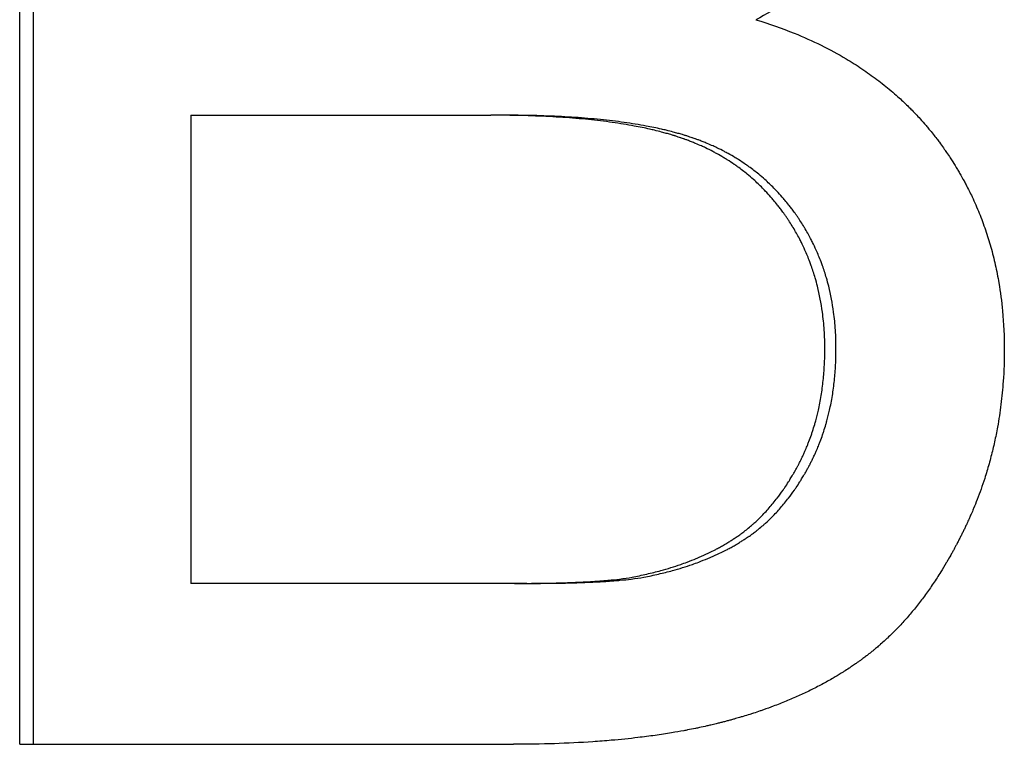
# Model space of a CAD drawing. Extents: x -3.9 to 3.9, y 0 to 10.8.
# Tile 1 of 9: x -1.017 to -0.786, y 4.697 to 4.867. Entities that reach past the tile are written whole.
import ezdxf

# ---------------------------------------------------------------- set-up
doc = ezdxf.new("R2010")
doc.units = 0
doc.header["$MEASUREMENT"] = 0
doc.layers.get('0').update_dxf_attribs({"linetype": 'CONTINUOUS'})

msp = doc.modelspace()

# ---------------------------------------------------------------- linework, layer by layer
for p, q in [((-1.01717, 4.69666), (-1.01717, 5.01666)), ((-0.97691, 4.84447), (-0.97691, 4.73447)), ((-0.97691, 4.84447), (-0.90639, 4.84447)), ((-0.90351, 4.84447), (-0.90639, 4.84447)), ((-0.90078, 4.73447), (-0.97691, 4.73447)), ((-0.89792, 4.73447), (-0.90078, 4.73447)), ((-1.01717, 4.69666), (-0.90102, 4.69666))]:
    msp.add_line(p, q)
msp.add_open_spline([(-1.01394, 4.69666), (-1.01394, 4.80333), (-1.01394, 4.91), (-1.01394, 5.01666)], degree=3)
for points, knots in [([(-0.80075, 4.93471), (-0.80075, 4.93244), (-0.80085, 4.93018), (-0.80105, 4.92795), (-0.8012, 4.92628), (-0.8014, 4.92462), (-0.80166, 4.92297), (-0.80192, 4.92132), (-0.80224, 4.91969), (-0.80261, 4.91806), (-0.80274, 4.91752), (-0.80287, 4.91698), (-0.803, 4.91645), (-0.80328, 4.91537), (-0.80357, 4.9143), (-0.8039, 4.91323), (-0.80406, 4.9127), (-0.80423, 4.91217), (-0.8044, 4.91164), (-0.80475, 4.91058), (-0.80512, 4.90953), (-0.80552, 4.90848), (-0.80572, 4.90796), (-0.80592, 4.90743), (-0.80613, 4.90691), (-0.80645, 4.90613), (-0.80678, 4.90535), (-0.80712, 4.90458), (-0.80747, 4.9038), (-0.80783, 4.90303), (-0.8082, 4.90226), (-0.80851, 4.90162), (-0.80883, 4.90098), (-0.80916, 4.90035), (-0.80923, 4.90022), (-0.80929, 4.90009), (-0.80936, 4.89996), (-0.80966, 4.89939), (-0.80997, 4.89882), (-0.81028, 4.89825), (-0.81039, 4.89806), (-0.8105, 4.89787), (-0.8106, 4.89769), (-0.81082, 4.89731), (-0.81103, 4.89693), (-0.81125, 4.89655), (-0.81129, 4.89649), (-0.81133, 4.89643), (-0.81137, 4.89637), (-0.81148, 4.89618), (-0.81159, 4.89599), (-0.8117, 4.8958), (-0.81178, 4.89568), (-0.81185, 4.89555), (-0.81193, 4.89543), (-0.81204, 4.89524), (-0.81216, 4.89506), (-0.81227, 4.89487), (-0.81231, 4.89481), (-0.81235, 4.89475), (-0.81239, 4.89468), (-0.81247, 4.89456), (-0.81255, 4.89444), (-0.81262, 4.89432), (-0.81266, 4.89425), (-0.8127, 4.89419), (-0.81274, 4.89413), (-0.81286, 4.89395), (-0.81298, 4.89376), (-0.8131, 4.89358), (-0.81318, 4.89346), (-0.81326, 4.89334), (-0.81334, 4.89322), (-0.8135, 4.89297), (-0.81367, 4.89273), (-0.81383, 4.89249), (-0.81391, 4.89237), (-0.814, 4.89225), (-0.81408, 4.89213), (-0.81433, 4.89177), (-0.81458, 4.89141), (-0.81484, 4.89106), (-0.81501, 4.89082), (-0.81519, 4.89059), (-0.81536, 4.89035), (-0.81571, 4.88988), (-0.81607, 4.88941), (-0.81643, 4.88895), (-0.81661, 4.88872), (-0.81679, 4.88849), (-0.81698, 4.88826), (-0.81753, 4.88758), (-0.8181, 4.8869), (-0.81868, 4.88623), (-0.81907, 4.88578), (-0.81947, 4.88534), (-0.81987, 4.8849), (-0.82067, 4.88403), (-0.8215, 4.88317), (-0.82235, 4.88232), (-0.82278, 4.8819), (-0.82321, 4.88148), (-0.82365, 4.88107), (-0.82497, 4.87982), (-0.82635, 4.87862), (-0.82778, 4.87744), (-0.82874, 4.87666), (-0.82972, 4.8759), (-0.83073, 4.87515), (-0.83275, 4.87365), (-0.83487, 4.87221), (-0.83709, 4.87084), (-0.83932, 4.86947), (-0.84164, 4.86816), (-0.84407, 4.86691)], [0, 0, 0, 0, 0.166667, 0.166667, 0.166667, 0.291667, 0.291667, 0.291667, 0.416667, 0.416667, 0.416667, 0.458333, 0.458333, 0.458333, 0.541667, 0.541667, 0.541667, 0.583333, 0.583333, 0.583333, 0.666667, 0.666667, 0.666667, 0.708333, 0.708333, 0.708333, 0.770833, 0.770833, 0.770833, 0.833333, 0.833333, 0.833333, 0.885417, 0.885417, 0.885417, 0.895833, 0.895833, 0.895833, 0.942708, 0.942708, 0.942708, 0.958333, 0.958333, 0.958333, 0.989583, 0.989583, 0.989583, 0.994792, 0.994792, 0.994792, 1.010417, 1.010417, 1.010417, 1.020833, 1.020833, 1.020833, 1.036458, 1.036458, 1.036458, 1.041667, 1.041667, 1.041667, 1.052083, 1.052083, 1.052083, 1.057292, 1.057292, 1.057292, 1.072917, 1.072917, 1.072917, 1.083333, 1.083333, 1.083333, 1.104167, 1.104167, 1.104167, 1.114583, 1.114583, 1.114583, 1.145833, 1.145833, 1.145833, 1.166667, 1.166667, 1.166667, 1.208333, 1.208333, 1.208333, 1.229167, 1.229167, 1.229167, 1.291667, 1.291667, 1.291667, 1.333333, 1.333333, 1.333333, 1.416667, 1.416667, 1.416667, 1.458333, 1.458333, 1.458333, 1.583333, 1.583333, 1.583333, 1.666667, 1.666667, 1.666667, 1.833333, 1.833333, 1.833333, 2, 2, 2, 2]), ([(-0.84407, 4.86691), (-0.84094, 4.86596), (-0.83792, 4.8649), (-0.83503, 4.86373), (-0.83286, 4.86285), (-0.83076, 4.86191), (-0.82873, 4.86091), (-0.8267, 4.85991), (-0.82473, 4.85885), (-0.82284, 4.85772), (-0.8222, 4.85734), (-0.82158, 4.85696), (-0.82096, 4.85657), (-0.81973, 4.85579), (-0.81852, 4.85499), (-0.81735, 4.85415), (-0.81676, 4.85374), (-0.81619, 4.85331), (-0.81561, 4.85288), (-0.81447, 4.85202), (-0.81336, 4.85113), (-0.81228, 4.85021), (-0.81173, 4.84976), (-0.8112, 4.84929), (-0.81068, 4.84882), (-0.80989, 4.84811), (-0.80911, 4.84739), (-0.80836, 4.84665), (-0.80811, 4.8464), (-0.80786, 4.84615), (-0.80761, 4.8459), (-0.80687, 4.84515), (-0.80614, 4.84439), (-0.80543, 4.84361), (-0.80496, 4.84309), (-0.80449, 4.84256), (-0.80404, 4.84202), (-0.80381, 4.84176), (-0.80358, 4.84149), (-0.80336, 4.84122), (-0.80302, 4.84081), (-0.80269, 4.8404), (-0.80236, 4.83999), (-0.80208, 4.83964), (-0.80181, 4.83929), (-0.80154, 4.83894), (-0.80133, 4.83866), (-0.80112, 4.83838), (-0.80091, 4.8381), (-0.80059, 4.83767), (-0.80028, 4.83724), (-0.79997, 4.83681), (-0.79982, 4.8366), (-0.79967, 4.83638), (-0.79952, 4.83616), (-0.79942, 4.83602), (-0.79932, 4.83587), (-0.79922, 4.83573), (-0.79892, 4.83529), (-0.79863, 4.83486), (-0.79834, 4.83442), (-0.79815, 4.83412), (-0.79796, 4.83383), (-0.79777, 4.83353), (-0.79739, 4.83294), (-0.79702, 4.83235), (-0.79667, 4.83175), (-0.79649, 4.83145), (-0.79631, 4.83115), (-0.79614, 4.83085), (-0.79579, 4.83024), (-0.79544, 4.82963), (-0.79511, 4.82902), (-0.79495, 4.82871), (-0.79478, 4.82841), (-0.79462, 4.8281), (-0.79414, 4.82717), (-0.79367, 4.82624), (-0.79322, 4.82529), (-0.79293, 4.82466), (-0.79264, 4.82402), (-0.79236, 4.82339), (-0.7918, 4.82211), (-0.79127, 4.82081), (-0.79078, 4.8195), (-0.79054, 4.81884), (-0.7903, 4.81818), (-0.79008, 4.81752), (-0.78962, 4.81618), (-0.7892, 4.81484), (-0.78882, 4.81347), (-0.78862, 4.81279), (-0.78844, 4.8121), (-0.78827, 4.81141), (-0.78792, 4.81003), (-0.7876, 4.80863), (-0.78732, 4.80721), (-0.78718, 4.8065), (-0.78705, 4.80578), (-0.78693, 4.80507), (-0.78656, 4.80291), (-0.78627, 4.80072), (-0.78606, 4.79849), (-0.78578, 4.79551), (-0.78564, 4.79246), (-0.78564, 4.78935)], [0, 0, 0, 0, 0.166667, 0.166667, 0.166667, 0.291667, 0.291667, 0.291667, 0.416667, 0.416667, 0.416667, 0.458333, 0.458333, 0.458333, 0.541667, 0.541667, 0.541667, 0.583333, 0.583333, 0.583333, 0.666667, 0.666667, 0.666667, 0.708333, 0.708333, 0.708333, 0.770833, 0.770833, 0.770833, 0.791667, 0.791667, 0.791667, 0.854167, 0.854167, 0.854167, 0.895833, 0.895833, 0.895833, 0.916667, 0.916667, 0.916667, 0.947917, 0.947917, 0.947917, 0.973958, 0.973958, 0.973958, 0.994792, 0.994792, 0.994792, 1.026042, 1.026042, 1.026042, 1.041667, 1.041667, 1.041667, 1.052083, 1.052083, 1.052083, 1.083333, 1.083333, 1.083333, 1.104167, 1.104167, 1.104167, 1.145833, 1.145833, 1.145833, 1.166667, 1.166667, 1.166667, 1.208333, 1.208333, 1.208333, 1.229167, 1.229167, 1.229167, 1.291667, 1.291667, 1.291667, 1.333333, 1.333333, 1.333333, 1.416667, 1.416667, 1.416667, 1.458333, 1.458333, 1.458333, 1.541667, 1.541667, 1.541667, 1.583333, 1.583333, 1.583333, 1.666667, 1.666667, 1.666667, 1.708333, 1.708333, 1.708333, 1.833333, 1.833333, 1.833333, 2, 2, 2, 2]), ([(-0.82784, 4.78959), (-0.82784, 4.79108), (-0.82789, 4.79253), (-0.82799, 4.79397), (-0.82808, 4.79541), (-0.82822, 4.79682), (-0.82841, 4.7982), (-0.82869, 4.80029), (-0.82908, 4.80231), (-0.82958, 4.80428), (-0.82974, 4.80494), (-0.82992, 4.80559), (-0.83011, 4.80624), (-0.83039, 4.80721), (-0.8307, 4.80816), (-0.83104, 4.8091), (-0.83115, 4.80941), (-0.83126, 4.80973), (-0.83138, 4.81004), (-0.83174, 4.81097), (-0.83212, 4.81189), (-0.83252, 4.81279), (-0.8328, 4.8134), (-0.83308, 4.81399), (-0.83337, 4.81458), (-0.83352, 4.81488), (-0.83367, 4.81517), (-0.83382, 4.81547), (-0.83405, 4.8159), (-0.83429, 4.81634), (-0.83453, 4.81677), (-0.83478, 4.8172), (-0.83503, 4.81763), (-0.83528, 4.81806), (-0.83537, 4.8182), (-0.83545, 4.81834), (-0.83554, 4.81848), (-0.8358, 4.8189), (-0.83607, 4.81932), (-0.83634, 4.81974), (-0.83648, 4.81995), (-0.83662, 4.82015), (-0.83676, 4.82036), (-0.8369, 4.82057), (-0.83704, 4.82077), (-0.83719, 4.82098), (-0.83723, 4.82104), (-0.83728, 4.82111), (-0.83733, 4.82118), (-0.83757, 4.82152), (-0.83781, 4.82185), (-0.83806, 4.82218), (-0.83826, 4.82245), (-0.83845, 4.82271), (-0.83866, 4.82297), (-0.83876, 4.8231), (-0.83886, 4.82323), (-0.83896, 4.82335), (-0.83926, 4.82374), (-0.83958, 4.82412), (-0.83989, 4.82449), (-0.8401, 4.82474), (-0.84031, 4.82499), (-0.84053, 4.82523), (-0.84095, 4.82572), (-0.84139, 4.8262), (-0.84184, 4.82666), (-0.84206, 4.8269), (-0.84229, 4.82713), (-0.84251, 4.82736), (-0.84319, 4.82804), (-0.84389, 4.82871), (-0.84461, 4.82935), (-0.84509, 4.82977), (-0.84558, 4.83019), (-0.84608, 4.8306), (-0.84682, 4.83121), (-0.84759, 4.83179), (-0.84837, 4.83236), (-0.84863, 4.83255), (-0.8489, 4.83273), (-0.84916, 4.83291), (-0.84969, 4.83328), (-0.85023, 4.83364), (-0.85078, 4.83398), (-0.85105, 4.83415), (-0.85133, 4.83432), (-0.85161, 4.83449), (-0.85216, 4.83483), (-0.85273, 4.83515), (-0.8533, 4.83547), (-0.85359, 4.83563), (-0.85388, 4.83578), (-0.85417, 4.83593), (-0.85475, 4.83624), (-0.85534, 4.83653), (-0.85594, 4.83682), (-0.85624, 4.83696), (-0.85654, 4.8371), (-0.85685, 4.83724), (-0.8573, 4.83744), (-0.85776, 4.83764), (-0.85823, 4.83784), (-0.85838, 4.8379), (-0.85854, 4.83797), (-0.85869, 4.83803), (-0.85901, 4.83816), (-0.85932, 4.83828), (-0.85964, 4.8384), (-0.8598, 4.83846), (-0.85995, 4.83852), (-0.86011, 4.83858), (-0.86035, 4.83867), (-0.86059, 4.83876), (-0.86083, 4.83885), (-0.86091, 4.83888), (-0.861, 4.83891), (-0.86108, 4.83893), (-0.86124, 4.83899), (-0.8614, 4.83905), (-0.86156, 4.8391), (-0.86164, 4.83913), (-0.86173, 4.83916), (-0.86181, 4.83919), (-0.86197, 4.83924), (-0.86214, 4.8393), (-0.8623, 4.83935), (-0.86255, 4.83943), (-0.8628, 4.83952), (-0.86305, 4.8396), (-0.86314, 4.83962), (-0.86322, 4.83965), (-0.86331, 4.83967), (-0.86356, 4.83975), (-0.86382, 4.83983), (-0.86408, 4.83991), (-0.86426, 4.83996), (-0.86443, 4.84001), (-0.86461, 4.84006), (-0.86496, 4.84016), (-0.86532, 4.84026), (-0.86568, 4.84036), (-0.86586, 4.84041), (-0.86604, 4.84046), (-0.86622, 4.84051), (-0.86677, 4.84065), (-0.86733, 4.84079), (-0.86789, 4.84093), (-0.86827, 4.84102), (-0.86865, 4.84111), (-0.86904, 4.84119), (-0.8702, 4.84146), (-0.87141, 4.8417), (-0.87265, 4.84193), (-0.87348, 4.84209), (-0.87432, 4.84223), (-0.87518, 4.84237), (-0.87691, 4.84265), (-0.87871, 4.8429), (-0.88058, 4.84313), (-0.88151, 4.84324), (-0.88246, 4.84334), (-0.88343, 4.84344), (-0.88537, 4.84364), (-0.88738, 4.84381), (-0.88946, 4.84395), (-0.8905, 4.84402), (-0.89156, 4.84408), (-0.89264, 4.84413), (-0.89479, 4.84425), (-0.89701, 4.84433), (-0.8993, 4.84439), (-0.9016, 4.84444), (-0.90396, 4.84447), (-0.90639, 4.84447)], [0, 0, 0, 0, 0.125, 0.125, 0.125, 0.25, 0.25, 0.25, 0.4375, 0.4375, 0.4375, 0.5, 0.5, 0.5, 0.59375, 0.59375, 0.59375, 0.625, 0.625, 0.625, 0.71875, 0.71875, 0.71875, 0.78125, 0.78125, 0.78125, 0.8125, 0.8125, 0.8125, 0.859375, 0.859375, 0.859375, 0.90625, 0.90625, 0.90625, 0.921875, 0.921875, 0.921875, 0.96875, 0.96875, 0.96875, 0.992188, 0.992188, 0.992188, 1.015625, 1.015625, 1.015625, 1.023438, 1.023438, 1.023438, 1.0625, 1.0625, 1.0625, 1.09375, 1.09375, 1.09375, 1.109375, 1.109375, 1.109375, 1.15625, 1.15625, 1.15625, 1.1875, 1.1875, 1.1875, 1.25, 1.25, 1.25, 1.28125, 1.28125, 1.28125, 1.375, 1.375, 1.375, 1.4375, 1.4375, 1.4375, 1.53125, 1.53125, 1.53125, 1.5625, 1.5625, 1.5625, 1.625, 1.625, 1.625, 1.65625, 1.65625, 1.65625, 1.71875, 1.71875, 1.71875, 1.75, 1.75, 1.75, 1.8125, 1.8125, 1.8125, 1.84375, 1.84375, 1.84375, 1.890625, 1.890625, 1.890625, 1.90625, 1.90625, 1.90625, 1.9375, 1.9375, 1.9375, 1.953125, 1.953125, 1.953125, 1.976562, 1.976562, 1.976562, 1.984375, 1.984375, 1.984375, 2, 2, 2, 2.007812, 2.007812, 2.007812, 2.023438, 2.023438, 2.023438, 2.046875, 2.046875, 2.046875, 2.054688, 2.054688, 2.054688, 2.078125, 2.078125, 2.078125, 2.09375, 2.09375, 2.09375, 2.125, 2.125, 2.125, 2.140625, 2.140625, 2.140625, 2.1875, 2.1875, 2.1875, 2.21875, 2.21875, 2.21875, 2.3125, 2.3125, 2.3125, 2.375, 2.375, 2.375, 2.5, 2.5, 2.5, 2.5625, 2.5625, 2.5625, 2.6875, 2.6875, 2.6875, 2.75, 2.75, 2.75, 2.875, 2.875, 2.875, 3, 3, 3, 3]), ([(-0.82522, 4.78959), (-0.82522, 4.79108), (-0.82526, 4.79253), (-0.82536, 4.79397), (-0.82545, 4.79541), (-0.82559, 4.79682), (-0.82578, 4.7982), (-0.82606, 4.80029), (-0.82645, 4.80231), (-0.82694, 4.80428), (-0.82711, 4.80494), (-0.82729, 4.80559), (-0.82747, 4.80624), (-0.82776, 4.80721), (-0.82806, 4.80816), (-0.8284, 4.8091), (-0.82851, 4.80941), (-0.82863, 4.80973), (-0.82874, 4.81004), (-0.8291, 4.81097), (-0.82948, 4.81189), (-0.82988, 4.81279), (-0.83015, 4.8134), (-0.83043, 4.81399), (-0.83073, 4.81458), (-0.83087, 4.81488), (-0.83102, 4.81517), (-0.83118, 4.81547), (-0.83141, 4.8159), (-0.83164, 4.81634), (-0.83188, 4.81677), (-0.83213, 4.8172), (-0.83238, 4.81763), (-0.83263, 4.81806), (-0.83272, 4.8182), (-0.8328, 4.81834), (-0.83289, 4.81848), (-0.83315, 4.8189), (-0.83342, 4.81932), (-0.83369, 4.81974), (-0.83383, 4.81995), (-0.83396, 4.82015), (-0.8341, 4.82036), (-0.83424, 4.82057), (-0.83438, 4.82077), (-0.83453, 4.82098), (-0.83458, 4.82104), (-0.83462, 4.82111), (-0.83467, 4.82118), (-0.83491, 4.82152), (-0.83515, 4.82185), (-0.8354, 4.82218), (-0.83559, 4.82245), (-0.83579, 4.82271), (-0.83599, 4.82297), (-0.83609, 4.8231), (-0.83619, 4.82323), (-0.8363, 4.82335), (-0.8366, 4.82374), (-0.83691, 4.82412), (-0.83722, 4.82449), (-0.83743, 4.82474), (-0.83764, 4.82499), (-0.83786, 4.82523), (-0.83829, 4.82572), (-0.83872, 4.8262), (-0.83917, 4.82666), (-0.83939, 4.8269), (-0.83961, 4.82713), (-0.83984, 4.82736), (-0.84052, 4.82804), (-0.84121, 4.82871), (-0.84193, 4.82935), (-0.84241, 4.82977), (-0.8429, 4.83019), (-0.84339, 4.8306), (-0.84414, 4.83121), (-0.8449, 4.83179), (-0.84568, 4.83236), (-0.84594, 4.83255), (-0.8462, 4.83273), (-0.84647, 4.83291), (-0.84699, 4.83328), (-0.84753, 4.83364), (-0.84808, 4.83398), (-0.84835, 4.83415), (-0.84863, 4.83432), (-0.8489, 4.83449), (-0.84946, 4.83483), (-0.85002, 4.83515), (-0.85059, 4.83547), (-0.85088, 4.83563), (-0.85117, 4.83578), (-0.85146, 4.83593), (-0.85204, 4.83624), (-0.85263, 4.83653), (-0.85322, 4.83682), (-0.85352, 4.83696), (-0.85382, 4.8371), (-0.85413, 4.83724), (-0.85458, 4.83744), (-0.85504, 4.83764), (-0.8555, 4.83784), (-0.85566, 4.8379), (-0.85581, 4.83797), (-0.85597, 4.83803), (-0.85628, 4.83816), (-0.85659, 4.83828), (-0.85691, 4.8384), (-0.85707, 4.83846), (-0.85722, 4.83852), (-0.85738, 4.83858), (-0.85762, 4.83867), (-0.85786, 4.83876), (-0.8581, 4.83885), (-0.85818, 4.83888), (-0.85826, 4.83891), (-0.85834, 4.83893), (-0.8585, 4.83899), (-0.85867, 4.83905), (-0.85883, 4.8391), (-0.85891, 4.83913), (-0.85899, 4.83916), (-0.85907, 4.83919), (-0.85923, 4.83924), (-0.8594, 4.8393), (-0.85956, 4.83935), (-0.85981, 4.83943), (-0.86006, 4.83952), (-0.86032, 4.8396), (-0.8604, 4.83962), (-0.86048, 4.83965), (-0.86057, 4.83967), (-0.86082, 4.83975), (-0.86108, 4.83983), (-0.86134, 4.83991), (-0.86151, 4.83996), (-0.86169, 4.84001), (-0.86186, 4.84006), (-0.86221, 4.84016), (-0.86257, 4.84026), (-0.86293, 4.84036), (-0.86311, 4.84041), (-0.86329, 4.84046), (-0.86347, 4.84051), (-0.86402, 4.84065), (-0.86457, 4.84079), (-0.86514, 4.84093), (-0.86552, 4.84102), (-0.8659, 4.84111), (-0.86628, 4.84119), (-0.86744, 4.84146), (-0.86864, 4.8417), (-0.86988, 4.84193), (-0.8707, 4.84209), (-0.87155, 4.84223), (-0.87241, 4.84237), (-0.87413, 4.84265), (-0.87592, 4.8429), (-0.87778, 4.84313), (-0.87871, 4.84324), (-0.87966, 4.84334), (-0.88063, 4.84344), (-0.88256, 4.84364), (-0.88457, 4.84381), (-0.88664, 4.84395), (-0.88768, 4.84402), (-0.88873, 4.84408), (-0.8898, 4.84413), (-0.89195, 4.84425), (-0.89416, 4.84433), (-0.89645, 4.84439), (-0.89873, 4.84444), (-0.90109, 4.84447), (-0.90351, 4.84447)], [0, 0, 0, 0, 0.125, 0.125, 0.125, 0.25, 0.25, 0.25, 0.4375, 0.4375, 0.4375, 0.5, 0.5, 0.5, 0.59375, 0.59375, 0.59375, 0.625, 0.625, 0.625, 0.71875, 0.71875, 0.71875, 0.78125, 0.78125, 0.78125, 0.8125, 0.8125, 0.8125, 0.859375, 0.859375, 0.859375, 0.90625, 0.90625, 0.90625, 0.921875, 0.921875, 0.921875, 0.96875, 0.96875, 0.96875, 0.992188, 0.992188, 0.992188, 1.015625, 1.015625, 1.015625, 1.023438, 1.023438, 1.023438, 1.0625, 1.0625, 1.0625, 1.09375, 1.09375, 1.09375, 1.109375, 1.109375, 1.109375, 1.15625, 1.15625, 1.15625, 1.1875, 1.1875, 1.1875, 1.25, 1.25, 1.25, 1.28125, 1.28125, 1.28125, 1.375, 1.375, 1.375, 1.4375, 1.4375, 1.4375, 1.53125, 1.53125, 1.53125, 1.5625, 1.5625, 1.5625, 1.625, 1.625, 1.625, 1.65625, 1.65625, 1.65625, 1.71875, 1.71875, 1.71875, 1.75, 1.75, 1.75, 1.8125, 1.8125, 1.8125, 1.84375, 1.84375, 1.84375, 1.890625, 1.890625, 1.890625, 1.90625, 1.90625, 1.90625, 1.9375, 1.9375, 1.9375, 1.953125, 1.953125, 1.953125, 1.976562, 1.976562, 1.976562, 1.984375, 1.984375, 1.984375, 2, 2, 2, 2.007812, 2.007812, 2.007812, 2.023438, 2.023438, 2.023438, 2.046875, 2.046875, 2.046875, 2.054688, 2.054688, 2.054688, 2.078125, 2.078125, 2.078125, 2.09375, 2.09375, 2.09375, 2.125, 2.125, 2.125, 2.140625, 2.140625, 2.140625, 2.1875, 2.1875, 2.1875, 2.21875, 2.21875, 2.21875, 2.3125, 2.3125, 2.3125, 2.375, 2.375, 2.375, 2.5, 2.5, 2.5, 2.5625, 2.5625, 2.5625, 2.6875, 2.6875, 2.6875, 2.75, 2.75, 2.75, 2.875, 2.875, 2.875, 3, 3, 3, 3]), ([(-0.78564, 4.78935), (-0.78564, 4.78685), (-0.78573, 4.78439), (-0.7859, 4.78196), (-0.78603, 4.78013), (-0.7862, 4.77832), (-0.78643, 4.77653), (-0.78665, 4.77474), (-0.78692, 4.77296), (-0.78724, 4.7712), (-0.78735, 4.77061), (-0.78746, 4.77003), (-0.78758, 4.76944), (-0.78781, 4.76828), (-0.78807, 4.76712), (-0.78834, 4.76597), (-0.78848, 4.76539), (-0.78863, 4.76482), (-0.78878, 4.76425), (-0.78907, 4.7631), (-0.78939, 4.76197), (-0.78974, 4.76084), (-0.78991, 4.76027), (-0.79008, 4.75971), (-0.79026, 4.75915), (-0.79053, 4.75831), (-0.79082, 4.75747), (-0.79111, 4.75664), (-0.79141, 4.75581), (-0.79172, 4.75498), (-0.79204, 4.75415), (-0.7923, 4.75346), (-0.79258, 4.75278), (-0.79286, 4.7521), (-0.79292, 4.75196), (-0.79298, 4.75183), (-0.79303, 4.75169), (-0.7932, 4.75128), (-0.79338, 4.75087), (-0.79356, 4.75047), (-0.79368, 4.7502), (-0.7938, 4.74993), (-0.79392, 4.74966), (-0.7941, 4.74925), (-0.79428, 4.74885), (-0.79447, 4.74844), (-0.79453, 4.74831), (-0.7946, 4.74818), (-0.79466, 4.74804), (-0.79479, 4.74777), (-0.79491, 4.74751), (-0.79504, 4.74724), (-0.79511, 4.74711), (-0.79517, 4.74697), (-0.79524, 4.74684), (-0.79536, 4.74658), (-0.79549, 4.74631), (-0.79562, 4.74605), (-0.79569, 4.74592), (-0.79576, 4.74579), (-0.79582, 4.74566), (-0.79595, 4.7454), (-0.79608, 4.74514), (-0.79622, 4.74488), (-0.79628, 4.74475), (-0.79635, 4.74462), (-0.79641, 4.74449), (-0.79655, 4.74423), (-0.79668, 4.74398), (-0.79681, 4.74372), (-0.79688, 4.74359), (-0.79695, 4.74347), (-0.79702, 4.74334), (-0.79722, 4.74296), (-0.79742, 4.74258), (-0.79762, 4.74221), (-0.79776, 4.74196), (-0.7979, 4.74171), (-0.79804, 4.74146), (-0.79831, 4.74097), (-0.79859, 4.74048), (-0.79887, 4.73999), (-0.79901, 4.73975), (-0.79915, 4.73951), (-0.79929, 4.73927), (-0.79972, 4.73855), (-0.80014, 4.73784), (-0.80058, 4.73715), (-0.80087, 4.73668), (-0.80116, 4.73622), (-0.80146, 4.73577), (-0.80205, 4.73486), (-0.80265, 4.73398), (-0.80326, 4.73311), (-0.80356, 4.73267), (-0.80387, 4.73225), (-0.80418, 4.73182), (-0.8048, 4.73098), (-0.80542, 4.73015), (-0.80606, 4.72934), (-0.80638, 4.72894), (-0.8067, 4.72854), (-0.80703, 4.72815), (-0.80768, 4.72736), (-0.80833, 4.7266), (-0.809, 4.72585), (-0.80934, 4.72548), (-0.80967, 4.72511), (-0.81001, 4.72475), (-0.81052, 4.72421), (-0.81103, 4.72367), (-0.81155, 4.72315), (-0.81173, 4.72298), (-0.8119, 4.72281), (-0.81207, 4.72264), (-0.81242, 4.72229), (-0.81277, 4.72196), (-0.81313, 4.72162), (-0.8133, 4.72146), (-0.81348, 4.72129), (-0.81366, 4.72113), (-0.81401, 4.7208), (-0.81437, 4.72048), (-0.81473, 4.72016), (-0.81491, 4.72001), (-0.8151, 4.71985), (-0.81528, 4.71969), (-0.81555, 4.71946), (-0.81582, 4.71923), (-0.8161, 4.719), (-0.81619, 4.71892), (-0.81628, 4.71885), (-0.81637, 4.71877), (-0.81656, 4.71862), (-0.81674, 4.71847), (-0.81693, 4.71833), (-0.81702, 4.71825), (-0.81711, 4.71818), (-0.81721, 4.7181), (-0.81739, 4.71796), (-0.81758, 4.71781), (-0.81777, 4.71767), (-0.81786, 4.71759), (-0.81795, 4.71752), (-0.81805, 4.71745), (-0.81833, 4.71723), (-0.81862, 4.71702), (-0.8189, 4.71681), (-0.81909, 4.71666), (-0.81929, 4.71652), (-0.81948, 4.71638), (-0.81958, 4.71631), (-0.81967, 4.71624), (-0.81977, 4.71617), (-0.81997, 4.71603), (-0.82016, 4.71589), (-0.82036, 4.71575), (-0.82046, 4.71569), (-0.82055, 4.71562), (-0.82065, 4.71555), (-0.82095, 4.71534), (-0.82125, 4.71514), (-0.82155, 4.71493), (-0.82175, 4.7148), (-0.82195, 4.71466), (-0.82215, 4.71453), (-0.82256, 4.71426), (-0.82297, 4.714), (-0.82338, 4.71374), (-0.82359, 4.71361), (-0.82379, 4.71348), (-0.824, 4.71335), (-0.82463, 4.71296), (-0.82526, 4.71258), (-0.8259, 4.7122), (-0.82633, 4.71195), (-0.82677, 4.71171), (-0.8272, 4.71146), (-0.82808, 4.71097), (-0.82897, 4.7105), (-0.82987, 4.71003), (-0.83033, 4.7098), (-0.83078, 4.70957), (-0.83124, 4.70935), (-0.83217, 4.70889), (-0.8331, 4.70845), (-0.83406, 4.70803), (-0.83453, 4.70781), (-0.83501, 4.7076), (-0.8355, 4.70739), (-0.83647, 4.70697), (-0.83745, 4.70657), (-0.83846, 4.70618), (-0.83896, 4.70598), (-0.83946, 4.70579), (-0.83997, 4.7056), (-0.84073, 4.70531), (-0.8415, 4.70503), (-0.84228, 4.70476), (-0.84255, 4.70467), (-0.84281, 4.70458), (-0.84307, 4.70449), (-0.84359, 4.70431), (-0.84412, 4.70413), (-0.84465, 4.70396), (-0.84492, 4.70388), (-0.84519, 4.70379), (-0.84546, 4.7037), (-0.84599, 4.70353), (-0.84653, 4.70337), (-0.84708, 4.7032), (-0.84735, 4.70312), (-0.84762, 4.70304), (-0.8479, 4.70296), (-0.84831, 4.70284), (-0.84872, 4.70272), (-0.84914, 4.7026), (-0.84928, 4.70256), (-0.84941, 4.70253), (-0.84955, 4.70249), (-0.84983, 4.70241), (-0.85011, 4.70233), (-0.85039, 4.70226), (-0.85053, 4.70222), (-0.85067, 4.70218), (-0.85081, 4.70214), (-0.85109, 4.70207), (-0.85138, 4.70199), (-0.85166, 4.70192), (-0.8518, 4.70188), (-0.85194, 4.70185), (-0.85209, 4.70181), (-0.85237, 4.70174), (-0.85266, 4.70166), (-0.85294, 4.70159), (-0.85309, 4.70156), (-0.85323, 4.70152), (-0.85338, 4.70149), (-0.85381, 4.70138), (-0.85424, 4.70128), (-0.85468, 4.70117), (-0.85498, 4.70111), (-0.85527, 4.70104), (-0.85557, 4.70097), (-0.85616, 4.70084), (-0.85675, 4.70071), (-0.85735, 4.70058), (-0.85766, 4.70052), (-0.85796, 4.70045), (-0.85826, 4.70039), (-0.85887, 4.70027), (-0.85948, 4.70015), (-0.8601, 4.70003), (-0.86041, 4.69997), (-0.86072, 4.69991), (-0.86103, 4.69985), (-0.86196, 4.69968), (-0.86291, 4.69952), (-0.86387, 4.69936), (-0.8645, 4.69925), (-0.86515, 4.69915), (-0.8658, 4.69905), (-0.8671, 4.69885), (-0.86842, 4.69866), (-0.86976, 4.69849), (-0.87043, 4.6984), (-0.8711, 4.69832), (-0.87178, 4.69824), (-0.87383, 4.698), (-0.87592, 4.69778), (-0.87806, 4.6976), (-0.87948, 4.69747), (-0.88093, 4.69736), (-0.8824, 4.69726), (-0.88533, 4.69706), (-0.88835, 4.69691), (-0.89145, 4.69681), (-0.89456, 4.69671), (-0.89775, 4.69666), (-0.90102, 4.69666)], [0, 0, 0, 0, 0.166667, 0.166667, 0.166667, 0.291667, 0.291667, 0.291667, 0.416667, 0.416667, 0.416667, 0.458333, 0.458333, 0.458333, 0.541667, 0.541667, 0.541667, 0.583333, 0.583333, 0.583333, 0.666667, 0.666667, 0.666667, 0.708333, 0.708333, 0.708333, 0.770833, 0.770833, 0.770833, 0.833333, 0.833333, 0.833333, 0.885417, 0.885417, 0.885417, 0.895833, 0.895833, 0.895833, 0.927083, 0.927083, 0.927083, 0.947917, 0.947917, 0.947917, 0.979167, 0.979167, 0.979167, 0.989583, 0.989583, 0.989583, 1.010417, 1.010417, 1.010417, 1.020833, 1.020833, 1.020833, 1.041667, 1.041667, 1.041667, 1.052083, 1.052083, 1.052083, 1.072917, 1.072917, 1.072917, 1.083333, 1.083333, 1.083333, 1.104167, 1.104167, 1.104167, 1.114583, 1.114583, 1.114583, 1.145833, 1.145833, 1.145833, 1.166667, 1.166667, 1.166667, 1.208333, 1.208333, 1.208333, 1.229167, 1.229167, 1.229167, 1.291667, 1.291667, 1.291667, 1.333333, 1.333333, 1.333333, 1.416667, 1.416667, 1.416667, 1.458333, 1.458333, 1.458333, 1.541667, 1.541667, 1.541667, 1.583333, 1.583333, 1.583333, 1.666667, 1.666667, 1.666667, 1.708333, 1.708333, 1.708333, 1.770833, 1.770833, 1.770833, 1.791667, 1.791667, 1.791667, 1.833333, 1.833333, 1.833333, 1.854167, 1.854167, 1.854167, 1.895833, 1.895833, 1.895833, 1.916667, 1.916667, 1.916667, 1.947917, 1.947917, 1.947917, 1.958333, 1.958333, 1.958333, 1.979167, 1.979167, 1.979167, 1.989583, 1.989583, 1.989583, 2.010417, 2.010417, 2.010417, 2.020833, 2.020833, 2.020833, 2.052083, 2.052083, 2.052083, 2.072917, 2.072917, 2.072917, 2.083333, 2.083333, 2.083333, 2.104167, 2.104167, 2.104167, 2.114583, 2.114583, 2.114583, 2.145833, 2.145833, 2.145833, 2.166667, 2.166667, 2.166667, 2.208333, 2.208333, 2.208333, 2.229167, 2.229167, 2.229167, 2.291667, 2.291667, 2.291667, 2.333333, 2.333333, 2.333333, 2.416667, 2.416667, 2.416667, 2.458333, 2.458333, 2.458333, 2.541667, 2.541667, 2.541667, 2.583333, 2.583333, 2.583333, 2.666667, 2.666667, 2.666667, 2.708333, 2.708333, 2.708333, 2.770833, 2.770833, 2.770833, 2.791667, 2.791667, 2.791667, 2.833333, 2.833333, 2.833333, 2.854167, 2.854167, 2.854167, 2.895833, 2.895833, 2.895833, 2.916667, 2.916667, 2.916667, 2.947917, 2.947917, 2.947917, 2.958333, 2.958333, 2.958333, 2.979167, 2.979167, 2.979167, 2.989583, 2.989583, 2.989583, 3.010417, 3.010417, 3.010417, 3.020833, 3.020833, 3.020833, 3.041667, 3.041667, 3.041667, 3.052083, 3.052083, 3.052083, 3.083333, 3.083333, 3.083333, 3.104167, 3.104167, 3.104167, 3.145833, 3.145833, 3.145833, 3.166667, 3.166667, 3.166667, 3.208333, 3.208333, 3.208333, 3.229167, 3.229167, 3.229167, 3.291667, 3.291667, 3.291667, 3.333333, 3.333333, 3.333333, 3.416667, 3.416667, 3.416667, 3.458333, 3.458333, 3.458333, 3.583333, 3.583333, 3.583333, 3.666667, 3.666667, 3.666667, 3.833333, 3.833333, 3.833333, 4, 4, 4, 4]), ([(-0.87317, 4.73593), (-0.872, 4.73616), (-0.87085, 4.7364), (-0.86972, 4.73666), (-0.8686, 4.73692), (-0.8675, 4.73719), (-0.86642, 4.73749), (-0.86481, 4.73793), (-0.86324, 4.73841), (-0.86173, 4.73893), (-0.86123, 4.73911), (-0.86073, 4.73929), (-0.86024, 4.73947), (-0.85951, 4.73974), (-0.85878, 4.74003), (-0.85807, 4.74032), (-0.85784, 4.74042), (-0.8576, 4.74052), (-0.85737, 4.74062), (-0.85666, 4.74092), (-0.85598, 4.74123), (-0.8553, 4.74155), (-0.85485, 4.74177), (-0.85441, 4.74199), (-0.85397, 4.74221), (-0.85375, 4.74232), (-0.85353, 4.74243), (-0.85332, 4.74255), (-0.85299, 4.74272), (-0.85267, 4.74289), (-0.85236, 4.74307), (-0.85204, 4.74324), (-0.85173, 4.74342), (-0.85141, 4.7436), (-0.85131, 4.74366), (-0.85121, 4.74372), (-0.8511, 4.74378), (-0.8508, 4.74396), (-0.85049, 4.74415), (-0.85019, 4.74434), (-0.85014, 4.74437), (-0.85009, 4.7444), (-0.85004, 4.74443), (-0.84979, 4.74459), (-0.84954, 4.74474), (-0.84929, 4.74491), (-0.84925, 4.74494), (-0.8492, 4.74497), (-0.84915, 4.745), (-0.849, 4.7451), (-0.84885, 4.7452), (-0.84871, 4.7453), (-0.84861, 4.74536), (-0.84851, 4.74543), (-0.84842, 4.7455), (-0.84837, 4.74553), (-0.84832, 4.74556), (-0.84827, 4.7456), (-0.84813, 4.7457), (-0.84798, 4.7458), (-0.84784, 4.74591), (-0.84774, 4.74598), (-0.84765, 4.74604), (-0.84755, 4.74611), (-0.84726, 4.74632), (-0.84698, 4.74654), (-0.8467, 4.74676), (-0.84651, 4.7469), (-0.84633, 4.74705), (-0.84614, 4.7472), (-0.84577, 4.7475), (-0.84541, 4.7478), (-0.84505, 4.74811), (-0.84487, 4.74827), (-0.84469, 4.74843), (-0.84451, 4.74859), (-0.84397, 4.74907), (-0.84345, 4.74956), (-0.84293, 4.75008), (-0.84259, 4.75042), (-0.84225, 4.75077), (-0.84192, 4.75112), (-0.84125, 4.75184), (-0.8406, 4.75258), (-0.83996, 4.75335), (-0.83965, 4.75373), (-0.83933, 4.75413), (-0.83903, 4.75453), (-0.83856, 4.75513), (-0.83811, 4.75574), (-0.83767, 4.75638), (-0.83752, 4.75659), (-0.83738, 4.7568), (-0.83723, 4.75702), (-0.83694, 4.75744), (-0.83666, 4.75788), (-0.83637, 4.75833), (-0.83623, 4.75855), (-0.83609, 4.75877), (-0.83596, 4.759), (-0.83575, 4.75934), (-0.83554, 4.75968), (-0.83534, 4.76002), (-0.83527, 4.76014), (-0.8352, 4.76026), (-0.83514, 4.76037), (-0.83504, 4.76055), (-0.83494, 4.76072), (-0.83484, 4.7609), (-0.8348, 4.76096), (-0.83477, 4.76102), (-0.83474, 4.76108), (-0.83467, 4.7612), (-0.83461, 4.76131), (-0.83454, 4.76143), (-0.83451, 4.76149), (-0.83448, 4.76155), (-0.83444, 4.76161), (-0.83438, 4.76173), (-0.83431, 4.76185), (-0.83425, 4.76197), (-0.83422, 4.76203), (-0.83419, 4.76209), (-0.83415, 4.76215), (-0.83409, 4.76228), (-0.83402, 4.7624), (-0.83396, 4.76252), (-0.83393, 4.76258), (-0.8339, 4.76264), (-0.83387, 4.7627), (-0.8338, 4.76282), (-0.83374, 4.76295), (-0.83368, 4.76307), (-0.83365, 4.76313), (-0.83362, 4.76319), (-0.83358, 4.76325), (-0.83352, 4.76338), (-0.83346, 4.7635), (-0.8334, 4.76362), (-0.83337, 4.76369), (-0.83334, 4.76375), (-0.83331, 4.76381), (-0.83322, 4.764), (-0.83313, 4.76418), (-0.83304, 4.76437), (-0.83298, 4.7645), (-0.83293, 4.76462), (-0.83287, 4.76475), (-0.83275, 4.765), (-0.83264, 4.76525), (-0.83253, 4.7655), (-0.83247, 4.76563), (-0.83242, 4.76576), (-0.83236, 4.76588), (-0.8322, 4.76627), (-0.83204, 4.76665), (-0.83188, 4.76704), (-0.83178, 4.7673), (-0.83168, 4.76755), (-0.83158, 4.76782), (-0.83138, 4.76834), (-0.83119, 4.76886), (-0.831, 4.76939), (-0.83091, 4.76966), (-0.83082, 4.76993), (-0.83074, 4.77019), (-0.83056, 4.77073), (-0.83039, 4.77127), (-0.83023, 4.77181), (-0.83015, 4.77209), (-0.83008, 4.77236), (-0.83, 4.77263), (-0.82977, 4.77346), (-0.82957, 4.77429), (-0.82937, 4.77514), (-0.82925, 4.7757), (-0.82913, 4.77627), (-0.82902, 4.77685), (-0.82879, 4.77799), (-0.8286, 4.77916), (-0.82844, 4.78035), (-0.82836, 4.78094), (-0.82829, 4.78154), (-0.82823, 4.78214), (-0.8281, 4.78334), (-0.828, 4.78456), (-0.82794, 4.78581), (-0.82788, 4.78705), (-0.82784, 4.78831), (-0.82784, 4.78959)], [0, 0, 0, 0, 0.125, 0.125, 0.125, 0.25, 0.25, 0.25, 0.4375, 0.4375, 0.4375, 0.5, 0.5, 0.5, 0.59375, 0.59375, 0.59375, 0.625, 0.625, 0.625, 0.71875, 0.71875, 0.71875, 0.78125, 0.78125, 0.78125, 0.8125, 0.8125, 0.8125, 0.859375, 0.859375, 0.859375, 0.90625, 0.90625, 0.90625, 0.921875, 0.921875, 0.921875, 0.96875, 0.96875, 0.96875, 0.976562, 0.976562, 0.976562, 1.015625, 1.015625, 1.015625, 1.023438, 1.023438, 1.023438, 1.046875, 1.046875, 1.046875, 1.0625, 1.0625, 1.0625, 1.070312, 1.070312, 1.070312, 1.09375, 1.09375, 1.09375, 1.109375, 1.109375, 1.109375, 1.15625, 1.15625, 1.15625, 1.1875, 1.1875, 1.1875, 1.25, 1.25, 1.25, 1.28125, 1.28125, 1.28125, 1.375, 1.375, 1.375, 1.4375, 1.4375, 1.4375, 1.5625, 1.5625, 1.5625, 1.625, 1.625, 1.625, 1.71875, 1.71875, 1.71875, 1.75, 1.75, 1.75, 1.8125, 1.8125, 1.8125, 1.84375, 1.84375, 1.84375, 1.890625, 1.890625, 1.890625, 1.90625, 1.90625, 1.90625, 1.929688, 1.929688, 1.929688, 1.9375, 1.9375, 1.9375, 1.953125, 1.953125, 1.953125, 1.960938, 1.960938, 1.960938, 1.976562, 1.976562, 1.976562, 1.984375, 1.984375, 1.984375, 2, 2, 2, 2.007812, 2.007812, 2.007812, 2.023438, 2.023438, 2.023438, 2.03125, 2.03125, 2.03125, 2.046875, 2.046875, 2.046875, 2.054688, 2.054688, 2.054688, 2.078125, 2.078125, 2.078125, 2.09375, 2.09375, 2.09375, 2.125, 2.125, 2.125, 2.140625, 2.140625, 2.140625, 2.1875, 2.1875, 2.1875, 2.21875, 2.21875, 2.21875, 2.28125, 2.28125, 2.28125, 2.3125, 2.3125, 2.3125, 2.375, 2.375, 2.375, 2.40625, 2.40625, 2.40625, 2.5, 2.5, 2.5, 2.5625, 2.5625, 2.5625, 2.6875, 2.6875, 2.6875, 2.75, 2.75, 2.75, 2.875, 2.875, 2.875, 3, 3, 3, 3]), ([(-0.8704, 4.73593), (-0.86923, 4.73616), (-0.86808, 4.7364), (-0.86696, 4.73666), (-0.86584, 4.73692), (-0.86475, 4.73719), (-0.86367, 4.73749), (-0.86206, 4.73793), (-0.8605, 4.73841), (-0.859, 4.73893), (-0.8585, 4.73911), (-0.858, 4.73929), (-0.85751, 4.73947), (-0.85678, 4.73974), (-0.85606, 4.74003), (-0.85535, 4.74032), (-0.85511, 4.74042), (-0.85488, 4.74052), (-0.85464, 4.74062), (-0.85395, 4.74092), (-0.85326, 4.74123), (-0.85259, 4.74155), (-0.85214, 4.74177), (-0.8517, 4.74199), (-0.85126, 4.74221), (-0.85104, 4.74232), (-0.85082, 4.74243), (-0.85061, 4.74255), (-0.85029, 4.74272), (-0.84997, 4.74289), (-0.84965, 4.74307), (-0.84933, 4.74324), (-0.84902, 4.74342), (-0.84871, 4.7436), (-0.84861, 4.74366), (-0.84851, 4.74372), (-0.8484, 4.74378), (-0.8481, 4.74396), (-0.84779, 4.74415), (-0.84749, 4.74434), (-0.84744, 4.74437), (-0.84739, 4.7444), (-0.84734, 4.74443), (-0.84709, 4.74459), (-0.84684, 4.74474), (-0.8466, 4.74491), (-0.84655, 4.74494), (-0.8465, 4.74497), (-0.84645, 4.745), (-0.8463, 4.7451), (-0.84616, 4.7452), (-0.84601, 4.7453), (-0.84592, 4.74536), (-0.84582, 4.74543), (-0.84572, 4.7455), (-0.84567, 4.74553), (-0.84563, 4.74556), (-0.84558, 4.7456), (-0.84543, 4.7457), (-0.84529, 4.7458), (-0.84515, 4.74591), (-0.84505, 4.74598), (-0.84495, 4.74604), (-0.84486, 4.74611), (-0.84458, 4.74632), (-0.84429, 4.74654), (-0.84401, 4.74676), (-0.84383, 4.7469), (-0.84364, 4.74705), (-0.84346, 4.7472), (-0.84309, 4.7475), (-0.84272, 4.7478), (-0.84236, 4.74811), (-0.84218, 4.74827), (-0.84201, 4.74843), (-0.84183, 4.74859), (-0.84129, 4.74907), (-0.84077, 4.74956), (-0.84026, 4.75008), (-0.83992, 4.75042), (-0.83958, 4.75077), (-0.83924, 4.75112), (-0.83858, 4.75184), (-0.83793, 4.75258), (-0.8373, 4.75335), (-0.83698, 4.75373), (-0.83667, 4.75413), (-0.83636, 4.75453), (-0.8359, 4.75513), (-0.83545, 4.75574), (-0.83501, 4.75638), (-0.83486, 4.75659), (-0.83472, 4.7568), (-0.83457, 4.75702), (-0.83428, 4.75744), (-0.834, 4.75788), (-0.83372, 4.75833), (-0.83358, 4.75855), (-0.83344, 4.75877), (-0.8333, 4.759), (-0.83309, 4.75934), (-0.83289, 4.75968), (-0.83269, 4.76002), (-0.83262, 4.76014), (-0.83255, 4.76026), (-0.83249, 4.76037), (-0.83239, 4.76055), (-0.83229, 4.76072), (-0.83219, 4.7609), (-0.83215, 4.76096), (-0.83212, 4.76102), (-0.83209, 4.76108), (-0.83202, 4.7612), (-0.83196, 4.76131), (-0.83189, 4.76143), (-0.83186, 4.76149), (-0.83183, 4.76155), (-0.8318, 4.76161), (-0.83173, 4.76173), (-0.83167, 4.76185), (-0.8316, 4.76197), (-0.83157, 4.76203), (-0.83154, 4.76209), (-0.83151, 4.76215), (-0.83144, 4.76228), (-0.83138, 4.7624), (-0.83131, 4.76252), (-0.83128, 4.76258), (-0.83125, 4.76264), (-0.83122, 4.7627), (-0.83116, 4.76282), (-0.83109, 4.76295), (-0.83103, 4.76307), (-0.831, 4.76313), (-0.83097, 4.76319), (-0.83094, 4.76325), (-0.83088, 4.76338), (-0.83082, 4.7635), (-0.83076, 4.76362), (-0.83073, 4.76369), (-0.8307, 4.76375), (-0.83067, 4.76381), (-0.83058, 4.764), (-0.83049, 4.76418), (-0.8304, 4.76437), (-0.83034, 4.7645), (-0.83028, 4.76462), (-0.83022, 4.76475), (-0.83011, 4.765), (-0.83, 4.76525), (-0.82988, 4.7655), (-0.82983, 4.76563), (-0.82977, 4.76576), (-0.82972, 4.76588), (-0.82956, 4.76627), (-0.8294, 4.76665), (-0.82924, 4.76704), (-0.82914, 4.7673), (-0.82904, 4.76755), (-0.82894, 4.76782), (-0.82874, 4.76834), (-0.82855, 4.76886), (-0.82837, 4.76939), (-0.82828, 4.76966), (-0.82819, 4.76993), (-0.8281, 4.77019), (-0.82792, 4.77073), (-0.82776, 4.77127), (-0.8276, 4.77181), (-0.82752, 4.77209), (-0.82744, 4.77236), (-0.82737, 4.77263), (-0.82714, 4.77346), (-0.82693, 4.77429), (-0.82674, 4.77514), (-0.82661, 4.7757), (-0.82649, 4.77627), (-0.82638, 4.77685), (-0.82616, 4.77799), (-0.82597, 4.77916), (-0.82581, 4.78035), (-0.82573, 4.78094), (-0.82566, 4.78154), (-0.8256, 4.78214), (-0.82547, 4.78334), (-0.82538, 4.78456), (-0.82531, 4.78581), (-0.82525, 4.78705), (-0.82522, 4.78831), (-0.82522, 4.78959)], [0, 0, 0, 0, 0.125, 0.125, 0.125, 0.25, 0.25, 0.25, 0.4375, 0.4375, 0.4375, 0.5, 0.5, 0.5, 0.59375, 0.59375, 0.59375, 0.625, 0.625, 0.625, 0.71875, 0.71875, 0.71875, 0.78125, 0.78125, 0.78125, 0.8125, 0.8125, 0.8125, 0.859375, 0.859375, 0.859375, 0.90625, 0.90625, 0.90625, 0.921875, 0.921875, 0.921875, 0.96875, 0.96875, 0.96875, 0.976562, 0.976562, 0.976562, 1.015625, 1.015625, 1.015625, 1.023438, 1.023438, 1.023438, 1.046875, 1.046875, 1.046875, 1.0625, 1.0625, 1.0625, 1.070312, 1.070312, 1.070312, 1.09375, 1.09375, 1.09375, 1.109375, 1.109375, 1.109375, 1.15625, 1.15625, 1.15625, 1.1875, 1.1875, 1.1875, 1.25, 1.25, 1.25, 1.28125, 1.28125, 1.28125, 1.375, 1.375, 1.375, 1.4375, 1.4375, 1.4375, 1.5625, 1.5625, 1.5625, 1.625, 1.625, 1.625, 1.71875, 1.71875, 1.71875, 1.75, 1.75, 1.75, 1.8125, 1.8125, 1.8125, 1.84375, 1.84375, 1.84375, 1.890625, 1.890625, 1.890625, 1.90625, 1.90625, 1.90625, 1.929688, 1.929688, 1.929688, 1.9375, 1.9375, 1.9375, 1.953125, 1.953125, 1.953125, 1.960938, 1.960938, 1.960938, 1.976562, 1.976562, 1.976562, 1.984375, 1.984375, 1.984375, 2, 2, 2, 2.007812, 2.007812, 2.007812, 2.023438, 2.023438, 2.023438, 2.03125, 2.03125, 2.03125, 2.046875, 2.046875, 2.046875, 2.054688, 2.054688, 2.054688, 2.078125, 2.078125, 2.078125, 2.09375, 2.09375, 2.09375, 2.125, 2.125, 2.125, 2.140625, 2.140625, 2.140625, 2.1875, 2.1875, 2.1875, 2.21875, 2.21875, 2.21875, 2.28125, 2.28125, 2.28125, 2.3125, 2.3125, 2.3125, 2.375, 2.375, 2.375, 2.40625, 2.40625, 2.40625, 2.5, 2.5, 2.5, 2.5625, 2.5625, 2.5625, 2.6875, 2.6875, 2.6875, 2.75, 2.75, 2.75, 2.875, 2.875, 2.875, 3, 3, 3, 3]), ([(-0.90078, 4.73447), (-0.8986, 4.73447), (-0.89653, 4.73448), (-0.89456, 4.73451), (-0.89407, 4.73452), (-0.89359, 4.73452), (-0.89311, 4.73453), (-0.89215, 4.73455), (-0.89122, 4.73457), (-0.89032, 4.73459), (-0.88987, 4.73461), (-0.88943, 4.73462), (-0.88899, 4.73463), (-0.88811, 4.73466), (-0.88726, 4.73469), (-0.88644, 4.73472), (-0.88603, 4.73474), (-0.88563, 4.73476), (-0.88523, 4.73478), (-0.88444, 4.73481), (-0.88367, 4.73486), (-0.88293, 4.7349), (-0.88256, 4.73492), (-0.8822, 4.73494), (-0.88184, 4.73497), (-0.88113, 4.73502), (-0.88044, 4.73507), (-0.87978, 4.73512), (-0.87945, 4.73515), (-0.87913, 4.73518), (-0.87881, 4.7352), (-0.87786, 4.73529), (-0.87698, 4.73538), (-0.87615, 4.73549), (-0.87505, 4.73562), (-0.87405, 4.73577), (-0.87317, 4.73593)], [0, 0, 0, 0, 0.166667, 0.166667, 0.166667, 0.208333, 0.208333, 0.208333, 0.291667, 0.291667, 0.291667, 0.333333, 0.333333, 0.333333, 0.416667, 0.416667, 0.416667, 0.458333, 0.458333, 0.458333, 0.541667, 0.541667, 0.541667, 0.583333, 0.583333, 0.583333, 0.666667, 0.666667, 0.666667, 0.708333, 0.708333, 0.708333, 0.833333, 0.833333, 0.833333, 1, 1, 1, 1]), ([(-0.89792, 4.73447), (-0.89575, 4.73447), (-0.89368, 4.73448), (-0.89172, 4.73451), (-0.89123, 4.73452), (-0.89075, 4.73452), (-0.89027, 4.73453), (-0.88932, 4.73455), (-0.88839, 4.73457), (-0.88749, 4.73459), (-0.88704, 4.73461), (-0.8866, 4.73462), (-0.88617, 4.73463), (-0.88529, 4.73466), (-0.88445, 4.73469), (-0.88363, 4.73472), (-0.88322, 4.73474), (-0.88282, 4.73476), (-0.88242, 4.73478), (-0.88163, 4.73481), (-0.88086, 4.73486), (-0.88013, 4.7349), (-0.87976, 4.73492), (-0.8794, 4.73494), (-0.87904, 4.73497), (-0.87833, 4.73502), (-0.87764, 4.73507), (-0.87699, 4.73512), (-0.87666, 4.73515), (-0.87634, 4.73518), (-0.87602, 4.7352), (-0.87508, 4.73529), (-0.87419, 4.73538), (-0.87337, 4.73549), (-0.87227, 4.73562), (-0.87128, 4.73577), (-0.8704, 4.73593)], [0, 0, 0, 0, 0.166667, 0.166667, 0.166667, 0.208333, 0.208333, 0.208333, 0.291667, 0.291667, 0.291667, 0.333333, 0.333333, 0.333333, 0.416667, 0.416667, 0.416667, 0.458333, 0.458333, 0.458333, 0.541667, 0.541667, 0.541667, 0.583333, 0.583333, 0.583333, 0.666667, 0.666667, 0.666667, 0.708333, 0.708333, 0.708333, 0.833333, 0.833333, 0.833333, 1, 1, 1, 1])]:
    msp.add_open_spline(points, degree=3, knots=knots)

doc.saveas('drawing.dxf')
